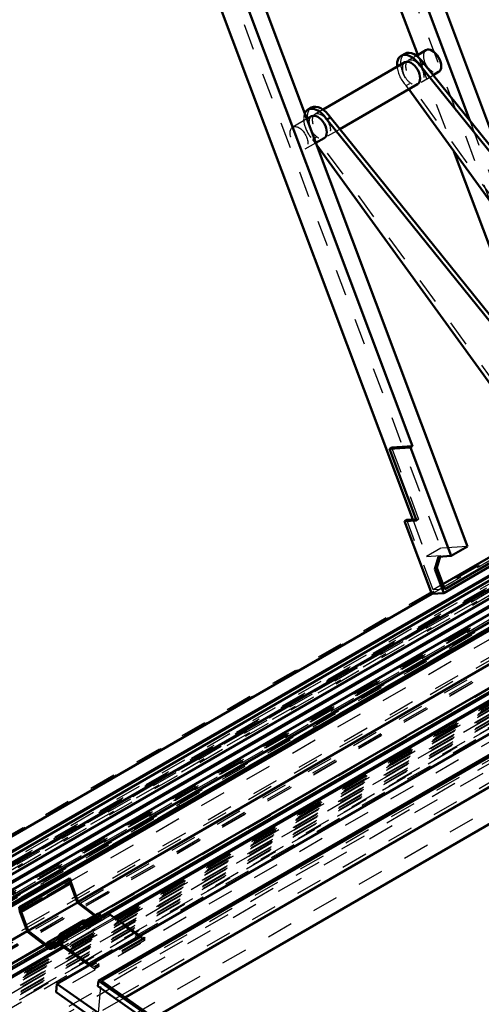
# Model space of a CAD drawing. Header units: millimetres. Extents: x 0 to 428, y 0 to 298.
# Tile 38 of 43: x 311 to 328, y 138 to 176. Entities that reach past the tile are written whole.
import ezdxf

# ---------------------------------------------------------------- set-up
doc = ezdxf.new("R2010")
doc.units = ezdxf.units.MM
doc.linetypes.add('Dashed', pattern=[2, 1, -1])
for name, color, linetype, lineweight in [('am_0', 7, 'Continuous', 50), ('am_12', 3, 'Continuous', 25), ('am_3', 6, 'Dashed', 25), ('am_6', 2, 'Continuous', 35)]:
    doc.layers.add(name, color=color, linetype=linetype, lineweight=lineweight)

# ---------------------------------------------------------------- blocks, each defined once
blk = doc.blocks.new('64_FGS3001501802511U_0_in_FDFneo150180C2325N1N4N_300Op0__1203')
at = {"layer": 'am_0'}
for p, q in [((317.084, 201.218), (328.029, 172.099)), ((316.062, 201.154), (326.044, 174.598)), ((312.002, 198.284), (327.946, 155.863)), ((319.183, 197.395), (329.267, 170.565)), ((310.978, 196.463), (325.853, 156.888)), ((313.013, 193.833), (325.847, 159.686)), ((327.426, 170.921), (329.848, 164.475)), ((325.766, 159.639), (324.97, 159.589)), ((324.97, 159.589), (325.051, 159.636)), ((325.997, 156.855), (324.97, 159.589)), ((325.847, 159.686), (325.051, 159.636)), ((325.847, 159.686), (325.766, 159.639)), ((325.766, 159.639), (327.321, 155.502)), ((332.675, 157.7), (327.009, 154.428)), ((327.038, 154.085), (332.888, 157.462)), ((332.812, 157.546), (327.08, 154.237)), ((325.982, 156.896), (325.627, 156.873)), ((325.546, 156.826), (325.627, 156.873)), ((325.546, 156.826), (325.997, 156.855)), ((325.546, 156.826), (326.587, 154.057)), ((327.321, 155.502), (327.946, 155.863)), ((326.833, 155.472), (326.696, 154.997)), ((326.777, 155.044), (326.903, 155.476)), ((327.321, 155.502), (326.833, 155.472)), ((326.696, 154.997), (326.777, 155.044)), ((327.08, 154.237), (326.777, 155.044)), ((326.696, 154.997), (327.038, 154.085)), ((327.038, 154.085), (326.587, 154.057))]:
    blk.add_line(p, q, dxfattribs=at)
at = {"layer": 'am_3'}
for p, q in [((316.606, 201.468), (332.55, 159.047)), ((310.979, 198.22), (326.924, 155.799)), ((326.044, 174.598), (327.426, 170.921)), ((328.029, 172.099), (329.594, 167.935)), ((325.051, 159.636), (326.079, 156.902)), ((326.587, 154.057), (332.92, 157.713)), ((326.079, 156.902), (325.982, 156.896)), ((325.997, 156.855), (326.079, 156.902)), ((326.629, 154.209), (325.627, 156.873)), ((325.853, 156.888), (326.38, 155.485)), ((326.924, 155.799), (326.38, 155.485)), ((327.946, 155.863), (326.924, 155.799)), ((326.38, 155.485), (326.915, 155.519)), ((326.833, 155.472), (326.915, 155.519)), ((326.903, 155.476), (326.915, 155.519)), ((327.009, 154.428), (326.629, 154.209)), ((327.08, 154.237), (326.629, 154.209))]:
    blk.add_line(p, q, dxfattribs=at)
at = {"layer": 'am_6'}
for tag, p, flags in [('NB', (338.654, 202.896), 8), ('NN', (338.654, 202.396), 8), ('NT', (338.654, 201.896), 8), ('NBSYN', (338.654, 201.396), 8), ('LINA', (338.654, 200.896), 8), ('CATALOG', (338.654, 200.396), 8), ('IDNR', (338.654, 199.896), 8), ('PN', (338.654, 199.396), 8), ('LODLEVEL', (338.654, 198.896), 8), ('L', (338.654, 198.396), 8), ('W', (338.654, 197.896), 8), ('DP', (338.654, 197.396), 8), ('OP', (338.654, 196.896), 8), ('PPATH', (338.654, 196.396), 8), ('ExcludeFromBOM', (338.654, 195.396), 8), ('PSOL_0', (338.654, 194.896), 9), ('PSOL_1', (338.654, 194.396), 9), ('PSOL_2', (338.654, 193.896), 9)]:
    blk.add_attdef(tag, p, '', height=0.5, dxfattribs=dict(at, flags=flags))
blk = doc.blocks.new('65_Flat_Glass_Skylight_300150180_6_0_in_FDFneo150180C2325N1N4N_300Op0__1203')
at = {"layer": 'am_0'}
for p, q in [((333.792, 156.45), (309.233, 142.273)), ((333.954, 156.269), (309.318, 142.047)), ((309.145, 141.337), (334.313, 155.867)), ((334.264, 155.922), (309.333, 141.529)), ((334.136, 156.065), (309.405, 141.788))]:
    blk.add_line(p, q, dxfattribs=at)
at = {"layer": 'am_3'}
for p, q in [((353.898, 167.732), (308.82, 141.709)), ((354.229, 167.651), (308.897, 141.482)), ((354.041, 167.741), (308.962, 141.718))]:
    blk.add_line(p, q, dxfattribs=at)
at = {"layer": 'am_6'}
for tag, p, flags in [('NB', (359.669, 215.805), 8), ('NN', (359.669, 215.305), 8), ('NT', (359.669, 214.805), 8), ('NBSYN', (359.669, 214.305), 8), ('LINA', (359.669, 213.805), 8), ('CATALOG', (359.669, 213.305), 8), ('IDNR', (359.669, 212.805), 8), ('PN', (359.669, 212.305), 8), ('LODLEVEL', (359.669, 211.805), 8), ('L', (359.669, 211.305), 8), ('W', (359.669, 210.805), 8), ('PPATH', (359.669, 210.305), 8), ('ExcludeFromBOM', (359.669, 209.305), 8), ('PSOL_0', (359.669, 208.805), 9), ('PSOL_1', (359.669, 208.305), 9), ('PSOL_2', (359.669, 207.805), 9)]:
    blk.add_attdef(tag, p, '', height=0.5, dxfattribs=dict(at, flags=flags))
blk = doc.blocks.new('66_Flat_Glass_Skylight_300150180_12_0_in_FDFneo150180C2325N1N4N_300Op0__1203')
at = {"layer": 'am_0'}
for p, q in [((333.395, 156.895), (309.549, 143.129)), ((333.601, 156.664), (309.434, 142.712))]:
    blk.add_line(p, q, dxfattribs=at)
at = {"layer": 'am_3'}
for p, q in [((352.914, 168.274), (309.334, 143.116)), ((353.246, 168.115), (309.219, 142.699))]:
    blk.add_line(p, q, dxfattribs=at)
at = {"layer": 'am_6'}
for tag, p, flags in [('NB', (358.461, 214.399), 8), ('NN', (358.461, 213.899), 8), ('NT', (358.461, 213.399), 8), ('NBSYN', (358.461, 212.899), 8), ('LINA', (358.461, 212.399), 8), ('CATALOG', (358.461, 211.899), 8), ('IDNR', (358.461, 211.399), 8), ('PN', (358.461, 210.899), 8), ('LODLEVEL', (358.461, 210.399), 8), ('L', (358.461, 209.899), 8), ('W', (358.461, 209.399), 8), ('PPATH', (358.461, 208.899), 8), ('ExcludeFromBOM', (358.461, 207.899), 8), ('PSOL_0', (358.461, 207.399), 9), ('PSOL_1', (358.461, 206.899), 9), ('PSOL_2', (358.461, 206.399), 9)]:
    blk.add_attdef(tag, p, '', height=0.5, dxfattribs=dict(at, flags=flags))
blk = doc.blocks.new('67_Flat_Glass_Skylight_300150180_5_0_in_FDFneo150180C2325N1N4N_300Op0__1203')
at = {"layer": 'am_0'}
for p, q in [((333.099, 157.226), (309.551, 143.632)), ((333.2, 157.113), (309.604, 143.491))]:
    blk.add_line(p, q, dxfattribs=at)
at = {"layer": 'am_3'}
for p, q in [((352.863, 168.209), (309.13, 142.963)), ((353.197, 168.23), (309.464, 142.984))]:
    blk.add_line(p, q, dxfattribs=at)
at = {"layer": 'am_6'}
for tag, p, flags in [('NB', (358.197, 214.122), 8), ('NN', (358.197, 213.622), 8), ('NT', (358.197, 213.122), 8), ('NBSYN', (358.197, 212.622), 8), ('LINA', (358.197, 212.122), 8), ('CATALOG', (358.197, 211.622), 8), ('IDNR', (358.197, 211.122), 8), ('PN', (358.197, 210.622), 8), ('LODLEVEL', (358.197, 210.122), 8), ('L', (358.197, 209.622), 8), ('W', (358.197, 209.122), 8), ('PPATH', (358.197, 208.622), 8), ('ExcludeFromBOM', (358.197, 207.622), 8), ('PSOL_0', (358.197, 207.122), 9), ('PSOL_1', (358.197, 206.622), 9), ('PSOL_2', (358.197, 206.122), 9)]:
    blk.add_attdef(tag, p, '', height=0.5, dxfattribs=dict(at, flags=flags))
blk = doc.blocks.new('68_FGS3001501802O4U_0_in_FDFneo150180C2325N1N4N_300Op0__1203')
at = {"layer": 'am_3'}
for p, q in [((352.424, 167.82), (307.794, 142.056)), ((351.645, 167.771), (307.015, 142.007))]:
    blk.add_line(p, q, dxfattribs=at)
at = {"layer": 'am_6'}
for tag, p, flags in [('NB', (357.424, 214.869), 8), ('NN', (357.424, 214.369), 8), ('NT', (357.424, 213.869), 8), ('NBSYN', (357.424, 213.369), 8), ('LINA', (357.424, 212.869), 8), ('CATALOG', (357.424, 212.369), 8), ('IDNR', (357.424, 211.869), 8), ('PN', (357.424, 211.369), 8), ('LODLEVEL', (357.424, 210.869), 8), ('L', (357.424, 210.369), 8), ('W', (357.424, 209.869), 8), ('TG', (357.424, 209.369), 8), ('TG1', (357.424, 208.869), 8), ('OC', (357.424, 208.369), 8), ('PPATH', (357.424, 207.869), 8), ('ExcludeFromBOM', (357.424, 206.869), 8), ('PSOL_0', (357.424, 206.369), 9), ('PSOL_1', (357.424, 205.869), 9), ('PSOL_2', (357.424, 205.369), 9), ('PSOL_3', (357.424, 204.869), 9)]:
    blk.add_attdef(tag, p, '', height=0.5, dxfattribs=dict(at, flags=flags))
blk = doc.blocks.new('69_FGS30015018025O3U_0_in_FDFneo150180C2325N1N4N_300Op0__1203')
at = {"layer": 'am_0'}
for p, q in [((333.086, 157.24), (309.545, 143.65)), ((333.77, 156.475), (309.222, 142.303)), ((333.781, 156.462), (309.227, 142.288)), ((326.587, 154.057), (309.369, 144.117)), ((333.615, 154.168), (313.093, 142.321)), ((333.855, 153.403), (313.864, 141.862)), ((313.985, 141.723), (333.966, 153.258)), ((312.755, 143.211), (310.852, 142.112)), ((312.808, 143.187), (310.906, 142.089)), ((312.824, 143.035), (310.921, 141.937)), ((312.755, 143.211), (312.808, 143.187)), ((312.808, 143.187), (312.824, 143.035)), ((312.824, 143.035), (313.098, 142.307)), ((313.098, 142.307), (311.195, 141.208)), ((313.098, 142.307), (313.744, 141.809)), ((310.852, 142.112), (310.906, 142.089)), ((310.869, 141.948), (310.852, 142.112)), ((311.161, 141.172), (310.869, 141.948)), ((310.906, 142.089), (310.921, 141.937)), ((310.921, 141.937), (311.195, 141.208)), ((313.385, 141.6), (313.38, 141.598)), ((313.384, 141.596), (313.385, 141.6)), ((313.828, 141.857), (313.393, 141.606)), ((313.466, 141.532), (313.46, 141.529)), ((311.15, 141.2), (309.512, 140.254)), ((311.976, 140.543), (311.161, 141.172)), ((311.195, 141.208), (311.985, 140.6)), ((313.444, 141.39), (313.439, 141.394)), ((312.36, 141.01), (311.925, 140.759)), ((312.42, 141.043), (312.369, 141.014)), ((308.486, 138.549), (311.961, 140.555)), ((311.806, 140.674), (308.518, 138.776)), ((311.952, 140.658), (311.898, 140.679)), ((311.999, 140.685), (311.952, 140.658)), ((312.059, 140.526), (312.177, 140.594))]:
    blk.add_line(p, q, dxfattribs=at)
for centre, major_axis, start_param, end_param in [((313.46, 141.489), (0.067, -0.117), 0.908116, 3.265275), ((313.46, 141.489), (0.0288, -0.0499), 0.545421, 2.596172), ((313.895, 141.741), (0.067, -0.117), 0.908116, 3.141593), ((313.46, 141.489), (0.067, -0.117), -0.951095, -0.908116), ((311.992, 140.642), (0.067, -0.117), 5.332091, 10.368559), ((312.427, 140.893), (0.067, -0.117), 0.908116, 3.141593), ((311.992, 140.642), (0.0288, -0.0499), 5.332091, 10.368559)]:
    blk.add_ellipse(centre, major_axis=major_axis, ratio=0.577382, start_param=start_param, end_param=end_param, dxfattribs=at)
at = {"layer": 'am_12'}
for p, q in [((333.926, 153.311), (313.959, 141.784)), ((313.5, 141.474), (313.494, 141.47)), ((311.905, 140.598), (308.529, 138.649)), ((312.032, 140.627), (311.985, 140.6))]:
    blk.add_line(p, q, dxfattribs=at)
at = {"layer": 'am_3'}
for p, q in [((350.825, 168.136), (307.228, 142.968)), ((350.905, 168.141), (307.308, 142.973)), ((351.793, 167.715), (307, 141.857)), ((352.545, 167.762), (307.752, 141.904)), ((354.201, 167.587), (308.715, 141.328)), ((353.945, 167.735), (308.867, 141.712)), ((353.972, 167.665), (308.893, 141.642)), ((354.019, 167.668), (308.941, 141.645)), ((354.041, 167.741), (308.962, 141.718)), ((354.092, 167.475), (309.013, 141.452)), ((353.045, 167.071), (306.458, 140.177)), ((307.408, 139.987), (354.267, 167.038)), ((353.365, 166.981), (306.507, 139.931)), ((355.859, 166.677), (307.856, 138.965)), ((355.29, 166.932), (308.009, 139.637)), ((355.636, 166.766), (308.132, 139.343)), ((355.813, 166.713), (308.185, 139.218)), ((308.208, 139.162), (355.872, 166.678)), ((356.954, 166.549), (308.463, 138.556)), ((356.801, 166.609), (308.482, 138.715)), ((353.372, 165.708), (310.21, 140.791)), ((334.624, 158.696), (326.587, 154.057)), ((312.771, 143.046), (310.869, 141.948)), ((312.771, 143.046), (312.755, 143.211)), ((313.063, 142.27), (312.771, 143.046)), ((313.093, 142.321), (311.15, 141.2)), ((313.063, 142.27), (311.161, 141.172)), ((313.879, 141.641), (313.063, 142.27)), ((313.864, 141.862), (311.806, 140.674)), ((313.801, 141.777), (311.898, 140.679)), ((313.959, 141.784), (311.905, 140.598)), ((311.961, 140.555), (313.985, 141.723)), ((313.368, 141.512), (312.336, 140.916)), ((312.338, 140.928), (313.371, 141.525)), ((313.38, 141.598), (312.42, 141.043)), ((313.358, 141.457), (313.368, 141.512)), ((313.368, 141.512), (313.453, 141.447)), ((313.371, 141.525), (313.384, 141.596)), ((313.42, 141.505), (313.371, 141.525)), ((313.46, 141.529), (313.42, 141.505)), ((313.866, 141.79), (313.431, 141.539)), ((313.879, 141.641), (313.444, 141.39)), ((313.855, 141.756), (313.466, 141.532)), ((313.489, 141.44), (313.924, 141.691)), ((313.888, 141.698), (313.5, 141.474)), ((313.527, 141.373), (313.962, 141.624)), ((313.744, 141.809), (313.888, 141.698)), ((313.855, 141.756), (313.801, 141.777)), ((312.325, 140.86), (313.358, 141.457)), ((313.439, 141.394), (313.358, 141.457)), ((313.494, 141.47), (313.453, 141.447)), ((312.398, 140.943), (311.963, 140.692)), ((312.411, 140.794), (311.976, 140.543)), ((312.387, 140.909), (311.999, 140.685)), ((312.021, 140.592), (312.456, 140.843)), ((312.42, 140.851), (312.032, 140.627)), ((312.177, 140.594), (312.494, 140.777)), ((312.325, 140.86), (312.336, 140.916)), ((312.411, 140.794), (312.325, 140.86)), ((312.336, 140.916), (312.42, 140.851)), ((312.338, 140.928), (312.352, 141.004)), ((312.387, 140.909), (312.338, 140.928)), ((312.369, 141.014), (312.352, 141.004))]:
    blk.add_line(p, q, dxfattribs=at)
for centre, major_axis, start_param, end_param in [((313.46, 141.489), (0.0288, -0.0499), 2.596172, 4.085373), ((313.895, 141.741), (0.067, -0.117), 3.141593, 4.085373), ((313.895, 141.741), (0.0288, -0.0499), 5.332091, 10.368559), ((313.895, 141.741), (0.067, -0.117), 5.332091, 7.191302), ((313.46, 141.489), (0.067, -0.117), 5.375069, 7.191302), ((313.46, 141.489), (0.0288, -0.0499), 5.332091, 6.828606), ((312.427, 140.893), (0.067, -0.117), 3.141593, 3.265275), ((312.427, 140.893), (0.0288, -0.0499), 5.332091, 10.368559), ((312.427, 140.893), (0.067, -0.117), 5.332091, 7.191302)]:
    blk.add_ellipse(centre, major_axis=major_axis, ratio=0.577382, start_param=start_param, end_param=end_param, dxfattribs=at)
at = {"layer": 'am_6'}
for tag, p, flags in [('NB', (361.988, 218.59), 8), ('NN', (361.988, 218.09), 8), ('NT', (361.988, 217.59), 8), ('NBSYN', (361.988, 217.09), 8), ('LINA', (361.988, 216.59), 8), ('CATALOG', (361.988, 216.09), 8), ('IDNR', (361.988, 215.59), 8), ('PN', (361.988, 215.09), 8), ('LODLEVEL', (361.988, 214.59), 8), ('L', (361.988, 214.09), 8), ('W', (361.988, 213.59), 8), ('DP', (361.988, 213.09), 8), ('OP', (361.988, 212.59), 8), ('OC', (361.988, 212.09), 8), ('ExcludeFromBOM', (361.988, 211.09), 8), ('PSOL_0', (361.988, 210.59), 9), ('PSOL_1', (361.988, 210.09), 9), ('PSOL_2', (361.988, 209.59), 9)]:
    blk.add_attdef(tag, p, '', height=0.5, dxfattribs=dict(at, flags=flags))
blk = doc.blocks.new('70_Flat_Glass_Skylight_3001501802_2_0_in_FDFneo150180C2325N1N4N_300Op0__1203')
at = {"layer": 'am_0'}
for p, q in [((334.114, 153.064), (314.465, 141.721)), ((334.789, 152.182), (312.287, 139.192)), ((335.212, 151.628), (313.868, 139.307)), ((335.252, 151.575), (313.987, 139.3)), ((335.86, 150.781), (314.885, 138.672)), ((314.267, 141.86), (312.364, 140.761)), ((313.305, 141.6), (312.409, 141.082)), ((314.267, 141.86), (315.462, 141.024)), ((313.507, 141.434), (312.61, 140.916)), ((312.183, 140.648), (312.364, 140.761)), ((312.364, 140.761), (313.559, 139.926)), ((312.61, 140.916), (312.554, 140.936)), ((312.512, 140.594), (309.7, 138.971)), ((312.385, 140.684), (312.173, 140.551)), ((312.173, 140.551), (312.393, 140.678)), ((312.183, 140.648), (312.173, 140.551)), ((313.51, 139.897), (312.385, 140.684)), ((313.848, 139.1), (313.868, 139.307)), ((313.868, 139.307), (348.749, 114.937)), ((313.987, 139.3), (348.75, 115.013)), ((312.256, 138.866), (312.287, 139.192)), ((312.287, 139.192), (348.725, 113.734)), ((313.848, 139.1), (348.729, 114.73)), ((312.256, 138.866), (348.694, 113.408))]:
    blk.add_line(p, q, dxfattribs=at)
for centre, major_axis, start_param, end_param in [((313.392, 141.45), (-0.086, 0.15), 4.285217, 6.283185), ((313.392, 141.45), (-0.048, 0.0832), -3.870749, -3.674518), ((312.495, 140.932), (0.086, -0.15), 1.143625, 3.841624), ((312.495, 140.932), (0.048, -0.0832), 1.292736, 3.518033)]:
    blk.add_ellipse(centre, major_axis=major_axis, ratio=0.577382, start_param=start_param, end_param=end_param, dxfattribs=at)
at = {"layer": 'am_12'}
for p, q in [((334.15, 153.017), (314.519, 141.683)), ((312.567, 140.556), (309.881, 139.006))]:
    blk.add_line(p, q, dxfattribs=at)
at = {"layer": 'am_3'}
for p, q in [((356.891, 165.917), (307.439, 137.369)), ((356.944, 166.194), (307.936, 137.902)), ((356.944, 166.099), (308.105, 137.905)), ((356.935, 165.967), (308.143, 137.8)), ((356.982, 166.143), (308.719, 138.281)), ((356.992, 166.031), (309.076, 138.37)), ((309.489, 138.568), (357.012, 166.002)), ((357.006, 166.028), (309.592, 138.657)), ((357.03, 166.111), (309.627, 138.747)), ((357.044, 166.26), (309.642, 138.895)), ((356.987, 166.244), (309.646, 138.914)), ((356.839, 165.64), (306.942, 136.835)), ((307.011, 136.788), (356.793, 165.527)), ((356.839, 165.545), (307.111, 136.837)), ((356.786, 165.629), (307.498, 137.175)), ((356.892, 165.822), (307.608, 137.371)), ((356.882, 165.689), (307.646, 137.266)), ((356.883, 165.595), (307.814, 137.269)), ((356.935, 165.872), (308.311, 137.802)), ((356.793, 165.37), (306.554, 136.368)), ((356.787, 165.268), (306.611, 136.302)), ((356.829, 165.413), (307.149, 136.733)), ((356.83, 165.318), (307.317, 136.735)), ((306.207, 135.942), (356.751, 165.121)), ((356.751, 165.064), (306.297, 135.937)), ((306.608, 136.002), (356.758, 164.954)), ((357.049, 164.725), (312.256, 138.866)), ((357.076, 164.054), (313.848, 139.1)), ((314.287, 141.782), (312.385, 140.684)), ((313.344, 141.533), (312.447, 141.016)), ((314.465, 141.721), (312.512, 140.594)), ((314.519, 141.683), (312.567, 140.556)), ((313.573, 141.36), (314.076, 141.65)), ((314.085, 141.746), (313.582, 141.456)), ((314.287, 141.782), (314.076, 141.65)), ((314.085, 141.746), (314.076, 141.65)), ((314.085, 141.746), (314.267, 141.86)), ((315.626, 140.846), (314.287, 141.782)), ((313.44, 141.367), (312.543, 140.849)), ((313.451, 141.454), (312.554, 140.936)), ((313.479, 141.301), (312.582, 140.783)), ((313.582, 141.456), (313.44, 141.367)), ((313.451, 141.454), (313.507, 141.434)), ((313.479, 141.301), (313.573, 141.36)), ((313.573, 141.36), (313.582, 141.456)), ((312.685, 140.938), (312.183, 140.648)), ((312.393, 140.678), (312.676, 140.842)), ((312.543, 140.849), (312.685, 140.938)), ((312.676, 140.842), (312.582, 140.783)), ((312.676, 140.842), (312.685, 140.938)), ((315.524, 140.981), (313.621, 139.883)), ((315.626, 140.846), (313.724, 139.748)), ((315.632, 140.906), (313.729, 139.807)), ((315.633, 140.951), (313.731, 139.852)), ((315.462, 141.024), (315.524, 140.981)), ((315.524, 140.981), (315.633, 140.951)), ((315.632, 140.906), (315.626, 140.846)), ((315.633, 140.951), (315.632, 140.906)), ((313.724, 139.748), (313.51, 139.897)), ((313.559, 139.926), (313.621, 139.883)), ((313.621, 139.883), (313.731, 139.852)), ((313.729, 139.807), (313.724, 139.748)), ((313.731, 139.852), (313.729, 139.807)), ((313.871, 138.087), (313.987, 139.3)), ((314.885, 138.672), (313.871, 138.087))]:
    blk.add_line(p, q, dxfattribs=at)
for centre, major_axis, start_param, end_param in [((313.392, 141.45), (-0.086, 0.15), 6.283185, 9.435394), ((313.392, 141.45), (-0.048, 0.0832), 4.434329, 8.695622), ((313.392, 141.45), (-0.048, 0.0832), 2.608668, 3.148938), ((312.495, 140.932), (0.086, -0.15), 3.841624, 6.293801), ((312.495, 140.932), (0.048, -0.0832), 3.518033, 6.290531)]:
    blk.add_ellipse(centre, major_axis=major_axis, ratio=0.577382, start_param=start_param, end_param=end_param, dxfattribs=at)
at = {"layer": 'am_6'}
for tag, p, flags in [('NB', (404.253, 166.306), 8), ('NN', (404.253, 165.806), 8), ('NT', (404.253, 165.306), 8), ('NBSYN', (404.253, 164.806), 8), ('LINA', (404.253, 164.306), 8), ('CATALOG', (404.253, 163.806), 8), ('IDNR', (404.253, 163.306), 8), ('PN', (404.253, 162.806), 8), ('LODLEVEL', (404.253, 162.306), 8), ('L', (404.253, 161.806), 8), ('W', (404.253, 161.306), 8), ('DP', (404.253, 160.806), 8), ('ExcludeFromBOM', (404.253, 159.806), 8), ('PSOL_0', (404.253, 159.306), 9), ('PSOL_1', (404.253, 158.806), 9)]:
    blk.add_attdef(tag, p, '', height=0.5, dxfattribs=dict(at, flags=flags))
blk = doc.blocks.new('71_FGS30015018025314U_0_in_FDFneo150180C2325N1N4N_300Op0__1203')
at = {"layer": 'am_0'}
blk.add_line((315.992, 137.899), (333.672, 148.105), dxfattribs=at)
at = {"layer": 'am_3'}
for p, q in [((356.992, 165.218), (310.35, 138.292)), ((310.35, 136.723), (356.992, 163.648)), ((356.971, 163.125), (313.632, 138.106))]:
    blk.add_line(p, q, dxfattribs=at)
at = {"layer": 'am_6'}
for tag, p, flags in [('NB', (399.867, 165.218), 8), ('NN', (399.867, 164.718), 8), ('NT', (399.867, 164.218), 8), ('NBSYN', (399.867, 163.718), 8), ('LINA', (399.867, 163.218), 8), ('CATALOG', (399.867, 162.718), 8), ('IDNR', (399.867, 162.218), 8), ('PN', (399.867, 161.718), 8), ('LODLEVEL', (399.867, 161.218), 8), ('L', (399.867, 160.718), 8), ('W', (399.867, 160.218), 8), ('DP', (399.867, 159.718), 8), ('OP', (399.867, 159.218), 8), ('BA', (399.867, 158.718), 8), ('ExcludeFromBOM', (399.867, 157.718), 8), ('PSOL_0', (399.867, 157.218), 9), ('PSOL_1', (399.867, 156.718), 9), ('PSOL_2', (399.867, 156.218), 9)]:
    blk.add_attdef(tag, p, '', height=0.5, dxfattribs=dict(at, flags=flags))
blk = doc.blocks.new('72_FGS30015018025O310U_0_in_FDFneo150180C2325N1N4N_300Op0__1203')
at = {"layer": 'am_0'}
for p, q in [((325.551, 174.646), (325.415, 174.568)), ((326.361, 174.781), (325.995, 174.57)), ((325.559, 174.318), (322.434, 172.514)), ((326.143, 174.19), (326.279, 174.268)), ((326.143, 174.19), (338.876, 158.41)), ((326.279, 174.268), (339.012, 158.488)), ((326.634, 173.829), (326.841, 173.949)), ((323.073, 171.773), (326.039, 173.486)), ((331.232, 165.68), (325.703, 173.292)), ((321.99, 172.591), (321.854, 172.512)), ((321.998, 172.263), (321.821, 172.16)), ((322.718, 172.213), (322.582, 172.135)), ((322.582, 172.135), (335.315, 156.354)), ((322.718, 172.213), (335.451, 156.433)), ((322.163, 171.248), (322.479, 171.43)), ((328.939, 161.88), (322.195, 171.165))]:
    blk.add_line(p, q, dxfattribs=at)
for centre, major_axis, start_param, end_param in [((325.799, 173.902), (0.384, -0.666), 1.672033, 4.037257), ((325.935, 173.98), (0.384, -0.666), 1.672033, 3.141593), ((326.601, 174.365), (-0.24, 0.416), 3.141593, 6.283185), ((325.799, 173.902), (-0.24, 0.416), 3.141593, 6.283185), ((322.375, 171.925), (0.384, -0.666), 1.672033, 3.141593), ((322.239, 171.846), (0.384, -0.666), 1.672033, 3.526946), ((322.239, 171.846), (-0.24, 0.416), 3.141593, 6.283185)]:
    blk.add_ellipse(centre, major_axis=major_axis, ratio=0.577382, start_param=start_param, end_param=end_param, dxfattribs=at)
at = {"layer": 'am_3'}
for p, q in [((325.995, 174.57), (325.695, 174.397)), ((326.175, 173.564), (326.634, 173.829)), ((325.604, 173.429), (325.74, 173.508)), ((325.703, 173.292), (325.604, 173.429)), ((332.635, 164.014), (325.74, 173.508)), ((322.434, 172.514), (322.134, 172.341)), ((321.821, 172.16), (321.278, 171.847)), ((322.615, 171.509), (323.073, 171.773)), ((321.759, 171.015), (322.163, 171.248)), ((322.179, 171.452), (322.043, 171.374)), ((322.195, 171.165), (322.043, 171.374)), ((329.074, 161.959), (322.179, 171.452))]:
    blk.add_line(p, q, dxfattribs=at)
for centre, major_axis, start_param, end_param in [((325.935, 173.98), (0.384, -0.666), 3.141593, 5.129844), ((326.601, 174.365), (-0.24, 0.416), 0, 3.141593), ((325.799, 173.902), (-0.24, 0.416), 6.283185, 9.424778), ((325.799, 173.902), (0.384, -0.666), 4.037257, 5.129844), ((322.239, 171.846), (0.384, -0.666), 3.526946, 5.129844), ((322.375, 171.925), (0.384, -0.666), 3.141593, 5.129844), ((322.239, 171.846), (-0.24, 0.416), 6.283185, 9.424778)]:
    blk.add_ellipse(centre, major_axis=major_axis, ratio=0.577382, start_param=start_param, end_param=end_param, dxfattribs=at)
for centre in [(325.935, 173.98), (322.375, 171.925), (321.518, 171.431)]:
    blk.add_ellipse(centre, major_axis=(-0.24, 0.416), ratio=0.577382, dxfattribs=at)
at = {"layer": 'am_6'}
for tag, p, flags in [('NB', (377, 174.803), 8), ('NN', (377, 174.303), 8), ('NT', (377, 173.803), 8), ('NBSYN', (377, 173.303), 8), ('LINA', (377, 172.803), 8), ('CATALOG', (377, 172.303), 8), ('IDNR', (377, 171.803), 8), ('PN', (377, 171.303), 8), ('LODLEVEL', (377, 170.803), 8), ('L', (377, 170.303), 8), ('W', (377, 169.803), 8), ('DP', (377, 169.303), 8), ('OP', (377, 168.803), 8), ('OC', (377, 168.303), 8), ('BA', (377, 167.803), 8), ('ExcludeFromBOM', (377, 166.803), 8), ('PSOL_0', (377, 166.303), 9), ('PSOL_1', (377, 165.803), 9), ('PSOL_2', (377, 165.303), 9), ('PSOL_3', (377, 164.803), 9)]:
    blk.add_attdef(tag, p, '', height=0.5, dxfattribs=dict(at, flags=flags))
blk = doc.blocks.new('73_FGS30015018025301U_0_in_FDFneo150180C2325N1N4N_300Op0__1203')
at = {"layer": 'am_3'}
for p, q in [((356.91, 163.819), (310.43, 136.986)), ((313.422, 136.986), (356.91, 162.091))]:
    blk.add_line(p, q, dxfattribs=at)
at = {"layer": 'am_6'}
for tag, p, flags in [('NB', (406.54, 163.819), 8), ('NN', (406.54, 163.319), 8), ('NT', (406.54, 162.819), 8), ('NBSYN', (406.54, 162.319), 8), ('LINA', (406.54, 161.819), 8), ('CATALOG', (406.54, 161.319), 8), ('IDNR', (406.54, 160.819), 8), ('PN', (406.54, 160.319), 8), ('LODLEVEL', (406.54, 159.819), 8), ('L', (406.54, 159.319), 8), ('W', (406.54, 158.819), 8), ('DP', (406.54, 158.319), 8), ('OP', (406.54, 157.819), 8), ('BA', (406.54, 157.319), 8), ('RT', (406.54, 156.819), 8), ('ExcludeFromBOM', (406.54, 155.819), 8), ('PSOL_0', (406.54, 155.319), 9), ('PSOL_1', (406.54, 154.819), 9), ('PSOL_2', (406.54, 154.319), 9)]:
    blk.add_attdef(tag, p, '', height=0.5, dxfattribs=dict(at, flags=flags))

msp = doc.modelspace()

# ---------------------------------------------------------------- block references
for name in ['69_FGS30015018025O3U_0_in_FDFneo150180C2325N1N4N_300Op0__1203', '65_Flat_Glass_Skylight_300150180_6_0_in_FDFneo150180C2325N1N4N_300Op0__1203', '68_FGS3001501802O4U_0_in_FDFneo150180C2325N1N4N_300Op0__1203', '66_Flat_Glass_Skylight_300150180_12_0_in_FDFneo150180C2325N1N4N_300Op0__1203', '67_Flat_Glass_Skylight_300150180_5_0_in_FDFneo150180C2325N1N4N_300Op0__1203', '64_FGS3001501802511U_0_in_FDFneo150180C2325N1N4N_300Op0__1203', '72_FGS30015018025O310U_0_in_FDFneo150180C2325N1N4N_300Op0__1203', '70_Flat_Glass_Skylight_3001501802_2_0_in_FDFneo150180C2325N1N4N_300Op0__1203', '71_FGS30015018025314U_0_in_FDFneo150180C2325N1N4N_300Op0__1203', '73_FGS30015018025301U_0_in_FDFneo150180C2325N1N4N_300Op0__1203']:
    msp.add_blockref(name, (0, 0))

doc.saveas('drawing.dxf')
